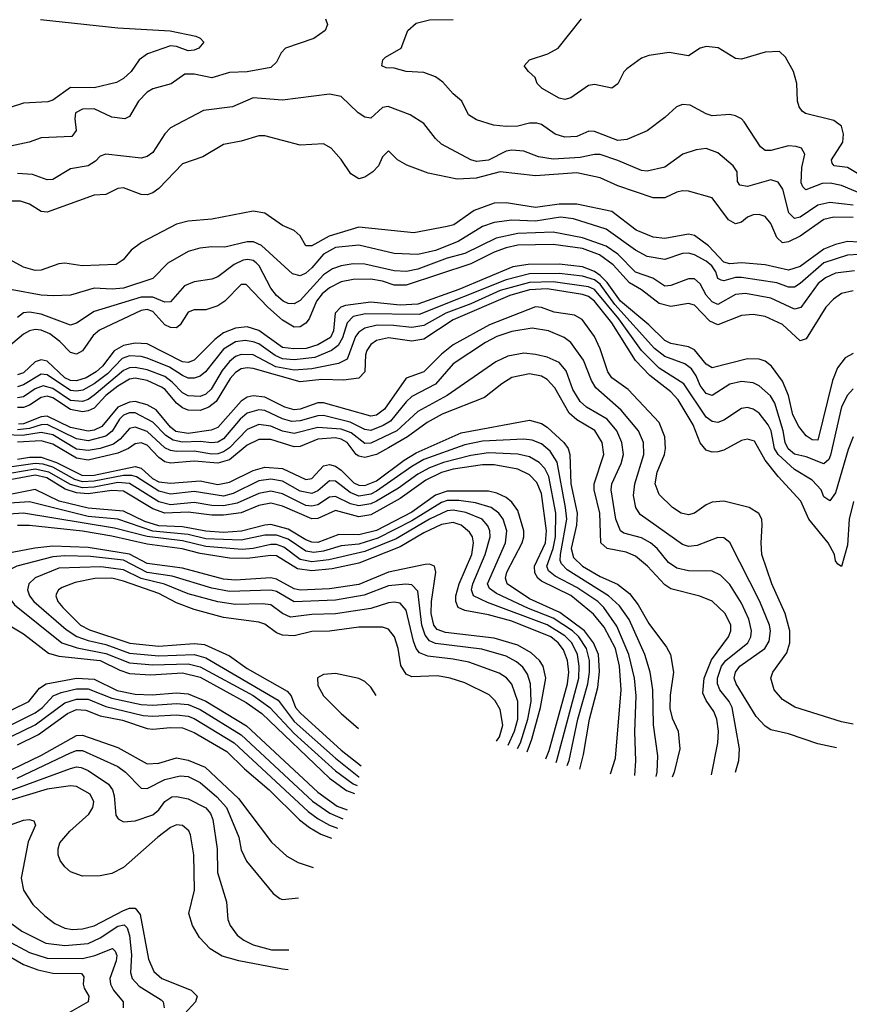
# Model space of a CAD drawing. Header units: inches. Extents: x 884549 to 1028252, y 526810 to 653624.
# Tile 84 of 256: x 957137 to 959957, y 535702 to 539047. Entities that reach past the tile are written whole.
import ezdxf

# ---------------------------------------------------------------- set-up
doc = ezdxf.new("R2010")
doc.units = ezdxf.units.IN
doc.header["$MEASUREMENT"] = 0
doc.layers.add('A9553', color=7, linetype='Continuous')

msp = doc.modelspace()

# ---------------------------------------------------------------- linework, layer by layer
at = {"layer": 'A9553', "color": 5}
for points, elevation in [([(958176.2, 539050), (958182.6, 539030), (958175.5, 539010), (958137.1, 538982.9), (958040.8, 538950), (958025.5, 538934.5), (958010, 538902.5), (957990, 538884.3), (957910.5, 538869.5), (957850, 538866.7), (957790, 538849.5), (957730, 538861.7), (957698.6, 538861.4), (957651.4, 538828.6), (957590, 538811.8), (957570, 538800.2), (957540.9, 538770), (957510, 538717.4), (957494.4, 538710), (957450, 538715.7), (957390, 538743.8), (957350, 538742.8), (957327.2, 538730), (957324.6, 538710), (957329.4, 538670), (957314.6, 538650), (957210, 538645.2), (957169, 538631), (957090, 538613.9)], 2340), ([(959990, 538521.1), (959950, 538544.2), (959904.7, 538550), (959898.6, 538558.6), (959896.1, 538570), (959934.7, 538630), (959937.1, 538657.1), (959930, 538685.3), (959903.8, 538703.8), (959807.5, 538727.5), (959795.8, 538735.8), (959786.2, 538750), (959780.9, 538770), (959777.6, 538830), (959766.8, 538870), (959739.4, 538919.4), (959718.7, 538938.7), (959670, 538935.9), (959590, 538911.9), (959570, 538914.7), (959510.6, 538950.6), (959470, 538955.4), (959450, 538949.8), (959410, 538923.5), (959344.7, 538935.3), (959275.1, 538924.9), (959250, 538915.4), (959200.1, 538879.9), (959190, 538869.7), (959170, 538828.2), (959150, 538813.5), (959090, 538826.9), (959070, 538823.4), (959010, 538781.5), (958990, 538775), (958970, 538779.6), (958912.7, 538812.7), (958896, 538830), (958888.4, 538850), (958866, 538870), (958852, 538890), (958869.4, 538910), (958932.3, 538930), (958967.6, 538950), (959046.6, 539050)], 2320), ([(957207.6, 539047.6), (957470, 539018.3), (957648.8, 539008.8), (957736, 538990), (957750, 538983.8), (957762.4, 538970), (957745.3, 538950), (957730, 538942.6), (957710, 538940.9), (957670, 538955.7), (957650, 538957.9), (957571.5, 538930), (957542.9, 538910), (957515.9, 538870), (957490, 538846.9), (957466.3, 538833.7), (957390, 538815.3), (957310, 538815.9), (957250, 538773.4), (957232.4, 538767.6), (957150, 538762.5), (957010, 538717.9)], 2320), ([(960000, 538453.3), (959930, 538483.2), (959890.9, 538490.9), (959864.2, 538490), (959808.5, 538468.5), (959798.4, 538478.4), (959792.9, 538492.9), (959795.6, 538544.4), (959805, 538590), (959794.5, 538610), (959776.3, 538616.3), (959750, 538617.7), (959690, 538602.2), (959670, 538602.3), (959654.7, 538614.7), (959599.2, 538699.2), (959589.8, 538709.8), (959570, 538720.3), (959550, 538724.8), (959490, 538720.3), (959470, 538726.5), (959416.1, 538756.1), (959390, 538759), (959369, 538751), (959330, 538714.4), (959270, 538669.2), (959200.7, 538639.3), (959170, 538635.6), (959090, 538666.9), (959071.7, 538668.3), (959030, 538649.2), (958990, 538647.3), (958957.3, 538657.3), (958910.6, 538690.6), (958894.8, 538694.8), (958870, 538695.3), (958830, 538685.2), (958790, 538683.4), (958747.7, 538687.7), (958690, 538705.8), (958662.8, 538722.8), (958639.2, 538770), (958610, 538794.5), (958574.6, 538834.6), (958550, 538852.2), (958510, 538867.1), (958450, 538870.3), (958410, 538882.4), (958383, 538883), (958367.6, 538890), (958370.7, 538910), (958380.3, 538919.7), (958434, 538950), (958456.4, 539010), (958484.9, 539035.1), (958530, 539045.7), (958610, 539047)], 2340), ([(959970, 538416.7), (959890, 538425.1), (959850, 538416.9), (959790, 538375.6), (959770, 538371.6), (959750.6, 538390.6), (959731.1, 538471.1), (959714.6, 538494.6), (959690, 538502), (959610, 538479.6), (959583.9, 538483.9), (959576.6, 538496.6), (959574.9, 538530), (959562.1, 538550), (959510, 538593.8), (959470, 538608.9), (959435.5, 538604.5), (959390.7, 538589.3), (959330, 538545.9), (959270, 538531.6), (959250, 538533.8), (959170, 538568.2), (959110, 538588.1), (959090, 538588.7), (959042, 538578), (958950, 538573.2), (958900.4, 538580.4), (958850, 538599.9), (958810, 538603), (958790, 538599.7), (958730, 538569.6), (958690, 538564.3), (958669.8, 538570), (958570, 538624.1), (958550, 538642.5), (958510, 538694), (958463.6, 538723.6), (958388.8, 538751.2), (958370, 538748.3), (958330, 538712.5), (958310, 538715.2), (958287.7, 538730), (958230, 538786), (958190, 538793.3), (958030, 538773.3), (957930, 538781.2), (957860.7, 538750), (957761.7, 538738.3), (957650, 538678.7), (957630, 538659.2), (957590, 538595.8), (957570, 538582.2), (957550, 538576.5), (957430, 538589.8), (957410, 538583.1), (957394.3, 538565.7), (957370, 538550.5), (957310, 538539.6), (957250, 538504.2), (957230, 538502), (957180.8, 538520.8), (957130, 538524.3)], 2360), ([(959970, 538374.9), (959903.8, 538376.2), (959870, 538367.6), (959790, 538311.1), (959750, 538292), (959730, 538288.8), (959710, 538306.3), (959690, 538353.7), (959670, 538377.5), (959650, 538384.9), (959630, 538383.9), (959610, 538375.4), (959590, 538358.3), (959570, 538353.3), (959546.2, 538366.2), (959490, 538441.8), (959410, 538463.6), (959390, 538465.6), (959370, 538460.8), (959330, 538441.1), (959290, 538441.7), (959170, 538482.3), (959110, 538509.4), (959030, 538526.1), (958890, 538516.3), (958770, 538529.2), (958687.9, 538507.9), (958624.3, 538504.3), (958525.1, 538525.1), (958452.7, 538552.7), (958421.3, 538570), (958390, 538600.5), (958370, 538580.7), (958356.3, 538550), (958337.6, 538530), (958310, 538511.3), (958290, 538505.5), (958262.6, 538522.6), (958230, 538571.5), (958195.8, 538610), (958170, 538624.4), (958090, 538620.3), (957970, 538652.5), (957950, 538651.9), (957890, 538633.9), (957830, 538622.3), (957759.2, 538580.8), (957690, 538557.2), (957610, 538473.6), (957590, 538458.8), (957570, 538451.6), (957550, 538453.2), (957490, 538475.6), (957470, 538472.9), (957430, 538453.2), (957390, 538449.9), (957230, 538392.8), (957210, 538394.9), (957170, 538419.9), (957139.3, 538430), (957070.1, 538429.9)], 2380), ([(959990, 538290.8), (959950, 538292.6), (959910, 538282.9), (959870, 538266.5), (959790, 538208.7), (959750, 538196.1), (959670, 538214.3), (959590, 538220.6), (959550, 538216.8), (959530, 538222.4), (959478, 538278), (959430, 538313), (959410, 538318.5), (959330, 538302.8), (959290, 538307.3), (959231.9, 538331.9), (959150, 538395.3), (959030, 538420.2), (958970, 538420), (958890, 538408.9), (958790, 538424.9), (958750, 538422.9), (958681.8, 538398.2), (958612.3, 538350), (958590, 538343.5), (958477, 538323), (958290, 538341.9), (958189, 538311), (958130, 538278.4), (958118, 538278), (958110, 538278.7), (958090, 538312.7), (958070.3, 538330.3), (958030, 538347), (957970, 538389.8), (957930, 538395.9), (957790, 538369), (957710, 538362.4), (957670, 538352.5), (957551, 538290), (957515.9, 538264.1), (957488.7, 538231.3), (957465.3, 538214.7), (957349.9, 538209.9), (957290, 538219), (957270, 538216.9), (957210, 538195.6), (957190, 538194.3), (957150, 538206), (957090, 538238.4)], 2420), ([(959990, 538248.9), (959950, 538247), (959870, 538220.1), (959790, 538150.3), (959770, 538138.1), (959750, 538137.4), (959710, 538152.6), (959590, 538170.8), (959570, 538170.8), (959530, 538159.4), (959521.3, 538161.3), (959510, 538167.1), (959502.6, 538190), (959488.9, 538210), (959470, 538225.7), (959430, 538247.8), (959410, 538253.4), (959390, 538252.4), (959330, 538232.1), (959270, 538242.2), (959230, 538263.8), (959130, 538335.2), (959019.2, 538370), (958975.4, 538375.4), (958890, 538361.8), (958810, 538365.4), (958750, 538357.9), (958710, 538344), (958627, 538293), (958550, 538262.4), (958490, 538248.7), (958410, 538252), (958290, 538280.7), (958210, 538272.2), (958170, 538250.5), (958130, 538203.3), (958110, 538185.2), (958090, 538176.7), (958063.7, 538183.7), (957959.3, 538279.3), (957932, 538292), (957910, 538292.4), (957834.1, 538274.1), (957790, 538275.3), (957749.7, 538270.3), (957710, 538259.6), (957640.1, 538219.9), (957590, 538167.3), (957490, 538135.1), (957450.9, 538130.9), (957390, 538134.9), (957310, 538110.9), (957251.3, 538108.7), (957209.7, 538110.3), (957111.1, 538128.9)], 2440), ([(959973.9, 538193.9), (959910, 538185.2), (959875.7, 538170), (959850.5, 538150), (959791.6, 538068.4), (959770, 538063), (959690, 538100.4), (959603.2, 538116.8), (959570, 538113.6), (959510, 538079.2), (959490, 538087.6), (959470, 538110.4), (959450, 538149.3), (959430, 538166), (959410, 538166.4), (959350, 538143.2), (959330, 538141.3), (959288.6, 538168.6), (959230, 538189), (959170.1, 538250.1), (959130, 538277.4), (959050, 538306), (958950, 538325), (958830, 538319.7), (958755.8, 538304.2), (958650, 538252), (958590, 538236.7), (958490, 538199.4), (958451.5, 538191.5), (958410, 538193.7), (958310, 538216.1), (958270, 538217.5), (958230, 538210.6), (958200.3, 538199.7), (958170, 538179.6), (958090, 538093.1), (958070, 538081.8), (958050, 538082.2), (958032.8, 538090), (958010, 538109.1), (957990, 538135), (957951.1, 538210), (957940.3, 538220.3), (957930, 538228.3), (957912.4, 538232.4), (957896, 538230), (957865.5, 538214.5), (957810, 538173.4), (957790, 538165), (957730, 538156.4), (957697, 538143), (957650, 538088.4), (957630, 538087), (957590, 538103.8), (957550, 538104.5), (957390, 538055.2), (957330, 538015.8), (957310, 538008.8), (957210, 538046.2), (957170, 538052.6), (957150, 538050.3), (957130, 538035)], 2460), ([(959970, 538125.4), (959930, 538116.4), (959902.4, 538097.6), (959876.7, 538070), (959810, 537962.2), (959790, 537956), (959730, 538010.7), (959670, 538038.6), (959630, 538044.9), (959590, 538041.4), (959510, 538010.2), (959482.1, 538022.1), (959430, 538077), (959410, 538082.5), (959350, 538072.1), (959310, 538081.9), (959250, 538128.8), (959210, 538152.8), (959153.9, 538213.9), (959107.4, 538247.4), (959050, 538268.8), (958950, 538282.7), (958830, 538280.2), (958790, 538271.4), (958750, 538256.6), (958670, 538217.1), (958450, 538145), (958410, 538144.4), (958370, 538158.1), (958330, 538165.5), (958270, 538164.4), (958230, 538155.7), (958190, 538135.9), (958164.6, 538115.4), (958145.7, 538090), (958120.6, 538030), (958110, 538015.7), (958090, 538003.3), (958070, 538002.2), (958030, 538026.4), (957980.4, 538070), (957907.1, 538147.1), (957890, 538146.6), (957834, 538090), (957810, 538075), (957770, 538060.8), (957730, 538060.6), (957710, 538053), (957682, 538010), (957670, 538000.1), (957650, 538000.9), (957630, 538010.3), (957590, 538055.2), (957570, 538062), (957550, 538058.4), (957407.8, 537992.2), (957386.8, 537973.2), (957350, 537922.1), (957330, 537909.9), (957310, 537915.6), (957273.1, 537953.1), (957239.4, 537979.4), (957210, 537991.8), (957190, 537993.6), (957170, 537989.6), (957150, 537978.8), (957092.4, 537930)], 2480), ([(959970, 537912.3), (959941.9, 537898.1), (959916.2, 537863.8), (959899.5, 537820.5), (959850, 537618.5), (959830, 537619), (959810, 537633.5), (959784.8, 537664.8), (959764.2, 537704.2), (959750.2, 537770), (959730, 537819.2), (959692.2, 537870), (959670, 537886.2), (959650, 537893.3), (959610, 537894.1), (959490, 537864.2), (959470, 537876.8), (959430, 537925), (959410, 537935.2), (959350, 537946.6), (959330, 537957), (959275.7, 538010), (959179, 538090), (959134.1, 538154.1), (959110, 538177.5), (959090, 538190.7), (959050, 538206.7), (958970, 538216.5), (958865, 538215), (958813.5, 538206.5), (958630, 538130.5), (958490, 538080.2), (958430, 538076.4), (958330, 538087.4), (958244, 538076), (958228.1, 538070), (958208.9, 538050), (958203.8, 537990), (958192.9, 537967.1), (958150, 537941.5), (958110.3, 537929.7), (958068.2, 537928.2), (958030, 537932.9), (957950, 537990.9), (957910, 538003.2), (957870, 537999), (957830, 537982.9), (957799.8, 537960.2), (957730.5, 537890), (957710, 537881.6), (957690, 537884.3), (957570, 537945.3), (957530, 537947.4), (957490, 537940.1), (957458.1, 537921.9), (957418, 537870), (957396.5, 537850), (957363.1, 537830), (957330, 537819.6), (957310, 537821.1), (957290, 537830.4), (957230, 537886.6), (957210, 537891.5), (957190, 537883.8), (957150, 537847.5), (957130, 537840.4)], 2520), ([(959970, 537792.8), (959950, 537770.7), (959930, 537731.6), (959892.9, 537567.1), (959886.9, 537553.1), (959870, 537537.9), (959810, 537561.1), (959770, 537570.2), (959748.4, 537588.4), (959738.2, 537610), (959731.4, 537650), (959703.6, 537743.6), (959688.4, 537768.4), (959650, 537803.1), (959630, 537813.3), (959590, 537817), (959550, 537808.1), (959490, 537769.6), (959470, 537776.8), (959450, 537803.6), (959436.5, 537836.5), (959420.1, 537860.1), (959397.1, 537877.1), (959330, 537902.1), (959295, 537930), (959159.2, 538079.2), (959110, 538147.8), (959090, 538162.3), (959050, 538174.8), (958970, 538184.2), (958870, 538183.1), (958790, 538163.2), (958494.8, 538045.2), (958312.3, 538047.7), (958270, 538038.6), (958250, 538017.1), (958234.6, 537965.4), (958219.7, 537940.3), (958196.8, 537923.2), (958140.4, 537899.6), (958070, 537891.4), (958030, 537894.5), (958005.4, 537905.4), (957950, 537945.1), (957930, 537952.7), (957903.6, 537956.4), (957870, 537951.7), (957830, 537927.3), (957769, 537850.9), (957750, 537836), (957730, 537829), (957710, 537829), (957690, 537837.5), (957646.2, 537866.2), (957570, 537897.2), (957550, 537902.7), (957510, 537904.7), (957484.9, 537895.1), (957435.9, 537844.1), (957390, 537809.6), (957351.7, 537788.3), (957330, 537784.2), (957310, 537786.4), (957230, 537839.9), (957210, 537842.8), (957150, 537805.7), (957130, 537799.5)], 2540), ([(959970, 537629.8), (959953, 537587), (959910, 537439.3), (959890, 537412), (959870, 537425.4), (959860.9, 537450), (959830, 537481.9), (959770, 537518.2), (959714.6, 537570), (959702, 537590), (959690.6, 537650), (959680.8, 537670), (959650, 537709.9), (959630, 537723.9), (959610, 537728.9), (959590, 537725.3), (959530, 537686.2), (959510, 537677.9), (959490, 537681.3), (959470, 537696.4), (959394, 537810), (959310, 537862.6), (959250, 537922.6), (959172.7, 538030), (959090, 538130.5), (959070, 538139.3), (958950, 538156.5), (958870, 538154.1), (958770, 538126.3), (958670, 538081.1), (958584.8, 538050), (958510, 538007.5), (958470, 538000.8), (958407.9, 538007.9), (958351.5, 538008.5), (958310, 537998.2), (958290, 537985.2), (958278.4, 537970), (958250, 537893.7), (958220.8, 537879.2), (958130, 537860.3), (958070, 537856.3), (958007.7, 537867.7), (957930, 537908.2), (957890, 537909.5), (957870, 537901.9), (957850, 537885.8), (957825.6, 537854.4), (957788.1, 537791.9), (957770, 537774.1), (957750, 537766.9), (957709.1, 537769.1), (957690, 537779), (957655.5, 537815.5), (957630, 537834.5), (957570, 537857.4), (957530, 537864.6), (957510, 537863.5), (957490, 537855), (957390, 537770.8), (957370, 537756.3), (957350, 537750), (957310, 537753.5), (957250, 537793.7), (957217.3, 537802.7), (957190, 537792.4), (957150, 537765.4), (957130, 537762.5)], 2560), ([(959970.5, 537410), (959955.8, 537350), (959950, 537262), (959930, 537189.5), (959917.2, 537197.2), (959910, 537208), (959906.4, 537230), (959884.8, 537270), (959818.9, 537350), (959791.4, 537411.3), (959714.6, 537494.6), (959670.7, 537550.7), (959634.5, 537614.5), (959610, 537621.8), (959590, 537617), (959530, 537584.3), (959510, 537578.2), (959490, 537577), (959470, 537584.3), (959450, 537609), (959425.4, 537670), (959375.4, 537755.4), (959350, 537782.6), (959278.2, 537838.2), (959229.3, 537889.3), (959150, 538017.2), (959090, 538090), (959070, 538106.3), (959050, 538113), (958930, 538131.9), (958870, 538128.7), (958803, 538110), (958610, 538026.8), (958510, 537961.7), (958470, 537954.6), (958390, 537966.3), (958350, 537957.2), (958330, 537943.1), (958316.7, 537923.3), (958312.1, 537907.9), (958309.8, 537850.2), (958290, 537829.3), (958237.5, 537822.5), (958164, 537824), (958090, 537816.1), (957930, 537862), (957910, 537864.1), (957890, 537860.1), (957870, 537848), (957851.9, 537828.1), (957804.6, 537750), (957779.4, 537730), (957750, 537719.2), (957710, 537720.5), (957690, 537728), (957670, 537743.5), (957631.4, 537790), (957618.7, 537798.7), (957570, 537820.8), (957530, 537829), (957510, 537825.7), (957470, 537801.6), (957429.8, 537770.2), (957390, 537727.2), (957370, 537717.4), (957350, 537714.6), (957310, 537722.6), (957250, 537762.5), (957230, 537767.8), (957210, 537763.3), (957170, 537736.9), (957150, 537728.9), (957130, 537729)], 2580), ([(959970, 536653.5), (959930, 536661.9), (959771.7, 536711.7), (959730, 536737.8), (959700.7, 536770), (959689.8, 536810), (959696.8, 536830), (959744.5, 536895.5), (959754.7, 536930), (959754.7, 536970), (959739, 537030), (959693.5, 537130), (959659.5, 537230), (959656.7, 537270), (959660.7, 537330), (959658.8, 537350), (959649, 537369), (959615.8, 537390), (959530, 537410.8), (959490, 537408.1), (959470, 537399), (959430, 537369.9), (959410, 537365), (959385.3, 537370), (959356.1, 537390), (959310, 537433.5), (959296.8, 537470), (959303.7, 537510), (959328.6, 537570), (959332.2, 537590), (959329.6, 537630), (959310, 537678.8), (959204.4, 537790), (959149.1, 537830), (959136.1, 537850), (959110, 537928.1), (959091, 537970), (959048.2, 538028.2), (959022.6, 538042.6), (958953.4, 538053.4), (958910, 538068.4), (958890, 538070.6), (958733.4, 538010), (958610, 537941.5), (958570, 537910.5), (958510, 537850.3), (958450, 537829), (958376.6, 537723.4), (958350, 537703.5), (958330, 537700), (958170, 537745.6), (958150, 537744.7), (958090, 537723.6), (958070, 537721.4), (958038.4, 537730), (957970, 537764.4), (957930, 537768.7), (957910, 537764), (957890, 537750.8), (957810, 537660.8), (957788.2, 537651.8), (957710, 537640.8), (957667.6, 537647.6), (957650, 537662.3), (957600.8, 537720.8), (957570, 537738.8), (957530, 537750), (957510, 537747.6), (957470, 537730.1), (957415.8, 537664.2), (957390, 537652.5), (957370, 537649.1), (957310, 537661.3), (957230, 537699.9), (957210, 537698), (957150, 537673.5), (957133, 537673)], 2620), ([(959913.1, 536573), (959850, 536587.1), (959750, 536620.7), (959690, 536634.3), (959670, 536646.2), (959639.6, 536679.6), (959571.9, 536790), (959565.1, 536810), (959569.3, 536830), (959584.3, 536850), (959669, 536911), (959684.1, 536935.9), (959688.5, 536970), (959684.8, 536990), (959652.8, 537070), (959550.8, 537270.8), (959530, 537286.5), (959510, 537287.7), (959439.5, 537260.5), (959410, 537256.9), (959390, 537263.6), (959245.4, 537365.4), (959231.1, 537390), (959223.3, 537430), (959227.9, 537470), (959258.3, 537570), (959257.4, 537610), (959240.6, 537650), (959180.7, 537720.7), (959095.6, 537795.6), (959080.8, 537820.8), (959053.5, 537890), (959010, 537950.5), (958987.4, 537967.4), (958933.7, 537990), (958878.7, 537998.7), (958810, 537987.3), (958758.2, 537970), (958720.6, 537950), (958610, 537877.5), (958550, 537808), (958470, 537766.9), (958450, 537748.9), (958397.3, 537682.8), (958372.2, 537667.8), (958330, 537651.6), (958310, 537654.1), (958259.7, 537679.7), (958170, 537702.2), (958150, 537701.2), (958090, 537683.9), (958061.8, 537681.8), (958030, 537690.2), (957970, 537718.5), (957950, 537721.3), (957910, 537709.4), (957886.3, 537690), (957830, 537622.5), (957810, 537611.6), (957790, 537609.7), (957750, 537614.2), (957690, 537611.8), (957658.2, 537618.2), (957634.2, 537634.2), (957590, 537679.7), (957530, 537711.2), (957510, 537711.3), (957490, 537703), (957476.7, 537690), (957451.2, 537648.8), (957430, 537631.5), (957370, 537615.7), (957330, 537622.4), (957230, 537671.1), (957210, 537670.8), (957170, 537657.5), (957130, 537652.8)], 2640), ([(959570, 536490.9), (959580.9, 536530), (959583.5, 536570), (959558.6, 536710), (959548.5, 536730), (959516.4, 536770), (959508.4, 536790), (959508.1, 536810), (959522.6, 536850), (959537.2, 536870), (959612, 536930), (959622.3, 536950), (959623.6, 536970), (959614.8, 537010), (959590, 537064.6), (959550, 537127.6), (959519.1, 537159.1), (959490, 537173.8), (959410, 537174.7), (959370, 537183.6), (959342.4, 537202.4), (959304, 537250), (959281.3, 537270), (959250, 537286.5), (959190, 537302.8), (959179, 537310), (959162.5, 537350), (959146.9, 537450), (959149.9, 537470), (959181.3, 537538.7), (959188.9, 537570), (959183.5, 537610), (959166.1, 537650), (959133.7, 537690), (959063.8, 537730), (959041.4, 537750), (959016.9, 537790), (958993.9, 537853.9), (958970, 537882.4), (958930, 537899.8), (958890, 537909.6), (958850, 537913.3), (958795.9, 537904.1), (958755.3, 537884.7), (958589.6, 537770), (958490, 537715.5), (958418.8, 537650), (958330, 537607.6), (958310, 537607.2), (958263.5, 537643.5), (958230, 537655.8), (958150, 537661.6), (958070, 537641.4), (958030, 537648.9), (957990, 537665.9), (957950, 537671.4), (957910, 537654.8), (957850, 537591.8), (957830, 537578.3), (957810, 537571.9), (957790, 537571.2), (957730, 537581.2), (957670, 537579.4), (957650, 537582.8), (957630, 537592.5), (957570, 537648.2), (957530, 537662.9), (957510, 537658.4), (957478.8, 537621.3), (957455.5, 537604.5), (957410, 537589.8), (957370, 537582.9), (957330, 537587.9), (957250, 537636.5), (957210, 537644.8), (957146.3, 537633.7), (957030, 537638.9)], 2660), ([(959488, 536481), (959509.6, 536590.4), (959511.5, 536630), (959506.6, 536670), (959496.6, 536696.6), (959470, 536734.1), (959459, 536759), (959463.3, 536810), (959487.7, 536872.3), (959546.2, 536950), (959553.7, 536970), (959554, 536990), (959534.9, 537030), (959490, 537071.7), (959448.3, 537088.3), (959350, 537113.7), (959330, 537126.4), (959270.7, 537190.7), (959230, 537224.7), (959198.2, 537238.2), (959133.3, 537250), (959111.7, 537270), (959108.9, 537370), (959089.1, 537450), (959089.3, 537470), (959122.3, 537570), (959116.9, 537610), (959091.5, 537651.5), (959030, 537687.5), (959004.4, 537710), (958955.8, 537795.8), (958930, 537824.6), (958910, 537835.5), (958870, 537843.6), (958810, 537830.7), (958775.3, 537810), (958716.3, 537763.7), (958573.1, 537706.9), (958521.7, 537678.3), (958455.2, 537630), (958390, 537591.7), (958350, 537570), (958310, 537559.3), (958290, 537563.5), (958281, 537570), (958250, 537610.4), (958230, 537622), (958210, 537625.6), (958150, 537621.8), (958090, 537596.4), (958070, 537595.3), (957990, 537620.7), (957950, 537621), (957910, 537601.1), (957850, 537551.7), (957810, 537540.5), (957730, 537546.7), (957650, 537540.5), (957630, 537545), (957610, 537559.1), (957570, 537601.7), (957550, 537609.7), (957530, 537606.2), (957507.1, 537590), (957470, 537574), (957370, 537550), (957330, 537556.8), (957250, 537604.1), (957210, 537616.5), (957130, 537611.4)], 2680), ([(957130, 537554), (957170, 537560.6), (957210, 537560), (957262.6, 537542.6), (957350, 537498.1), (957390, 537499.3), (957530, 537529.3), (957550, 537523.4), (957588.4, 537488.4), (957610, 537477.2), (957650, 537472.5), (957750, 537480), (957810, 537467.1), (957850, 537475.3), (957930, 537515.7), (957970, 537526.5), (958030, 537521.9), (958110, 537484.7), (958130, 537487.6), (958169.5, 537530.5), (958190, 537535.4), (958210, 537530.2), (958230, 537516.5), (958272.8, 537472.8), (958290, 537465.3), (958310, 537464.6), (958350, 537480.1), (958444, 537550), (958485, 537575), (958637.3, 537642.7), (958870, 537686.4), (958910, 537674.9), (958930, 537662.2), (958986.7, 537610), (959000.6, 537590), (959007.1, 537570), (959010.5, 537470), (959031.8, 537370), (959029.6, 537330), (959011.6, 537250), (959019.1, 537219.1), (959050.3, 537190), (959110, 537154.9), (959168.7, 537128.7), (959210, 537097.1), (959239.1, 537059.1), (959275.7, 536995.7), (959335.1, 536915.1), (959348.4, 536890), (959359, 536830), (959348.2, 536751.8), (959347.1, 536707.1), (959354.3, 536674.3), (959375.4, 536630), (959380.3, 536570), (959361.3, 536490), (959354, 536473)], 2720), ([(959300.4, 536475.8), (959303.9, 536490), (959305.6, 536545.6), (959291.5, 536651.5), (959289, 536770), (959279.8, 536830), (959262, 536890), (959208.5, 537008.5), (959175.2, 537055.2), (959137.8, 537090), (958997.9, 537177.9), (958978.5, 537198.5), (958974, 537210), (958975, 537230), (958996.6, 537350), (958992.3, 537390), (958963.4, 537543.4), (958940.3, 537580.3), (958910, 537605.6), (958878.3, 537618.3), (958850, 537621.9), (958710, 537614.6), (958650, 537602.6), (958510, 537552.2), (958470, 537529.2), (958350, 537444.6), (958330, 537434.8), (958290, 537428.5), (958260.1, 537440.1), (958210, 537479), (958190, 537479.9), (958150, 537446), (958130, 537437.6), (958090, 537445.4), (958030, 537478.9), (957990, 537485.9), (957950, 537479.6), (957862.6, 537437.4), (957830, 537428.1), (957730, 537443.9), (957650, 537434.4), (957610, 537444.5), (957533.8, 537493.8), (957518.4, 537498.4), (957490, 537498.4), (957390, 537478.6), (957350, 537476.6), (957324.8, 537484.8), (957250, 537526.2), (957216.4, 537536.4), (957190, 537539.5), (957110, 537528)], 2740), ([(958730, 537575.5), (958670, 537565.6), (958577.7, 537542.3), (958530, 537524.7), (958490, 537503.2), (958424.3, 537455.7), (958350, 537410.7), (958330, 537401.4), (958290, 537394.8), (958261.8, 537401.7), (958210, 537427.4), (958190, 537424.1), (958150, 537398.9), (958130, 537393.6), (958110, 537396.8), (958030, 537436), (957990, 537445), (957950, 537437.5), (957876.1, 537403.9), (957830, 537394.9), (957790, 537395.9), (957730, 537406.3), (957650, 537398.2), (957610, 537408.9), (957510, 537470.7), (957470, 537474.8), (957390, 537458.5), (957350, 537456.1), (957310, 537468.1), (957235.9, 537510), (957190, 537519.5), (957110, 537505.6)], 2760), ([(959227.2, 536479.7), (959231.4, 536528.6), (959227.7, 536627.7), (959232.6, 536750), (959226.4, 536810), (959207.7, 536890), (959166, 536986), (959122.7, 537050), (959101.8, 537070), (959030, 537118.1), (958956.4, 537156.4), (958934.5, 537174.5), (958928.8, 537190), (958949.6, 537250.4), (958957.6, 537290), (958958.8, 537370), (958935.3, 537495.3), (958921.9, 537521.9), (958902.7, 537542.7), (958870, 537561.8), (958830.2, 537570.2), (958730, 537575.5)], 2760), ([(958750, 537534.8), (958710, 537533.9), (958610, 537519.9), (958570, 537507.9), (958517.5, 537482.5), (958430, 537419.9), (958330, 537364.6), (958290, 537358.3), (958210, 537379.5), (958150, 537352.4), (958130, 537351), (958030, 537394.5), (957990, 537404.5), (957950, 537396.2), (957890, 537371.9), (957830, 537364), (957790, 537362.9), (957710, 537373.4), (957630, 537370.5), (957590, 537385.5), (957490, 537444.9), (957450, 537447.7), (957370, 537435.4), (957330, 537439.5), (957291.8, 537451.8), (957229.7, 537490), (957190, 537499.9), (957110, 537484.6)], 2780), ([(959145.2, 536484.6), (959162.2, 536537.8), (959181.5, 536770), (959175.6, 536850), (959162.2, 536910), (959123.3, 536983.3), (959087.6, 537027.6), (959010, 537090.4), (958910, 537139.6), (958897.6, 537150), (958887.6, 537167.6), (958886.8, 537190), (958924.4, 537270), (958927.2, 537310), (958910, 537436.8), (958894.4, 537474.5), (958870, 537500.4), (958830, 537519.6), (958750, 537534.8)], 2780), ([(957190, 537450.3), (957110, 537435.1)], 2820), ([(959040.5, 536500.5), (959053.7, 536550), (959074.1, 536670), (959101.6, 536778.4), (959107.5, 536832.5), (959104.6, 536890), (959087, 536930), (959056.1, 536970), (958973.2, 537033.2), (958870, 537079.3), (958794.1, 537130), (958787.7, 537150), (958792.6, 537170), (958844.2, 537270), (958850.4, 537290), (958850.4, 537310), (958830, 537379.6), (958810, 537408.1), (958790, 537423.4), (958758.4, 537438.4), (958730, 537444.9), (958590, 537444.5), (958550, 537431.1), (958470, 537374.2), (958350, 537311.5), (958290, 537297.2), (958222.1, 537297.9), (958150, 537270.1), (958130, 537271.5), (958110, 537279.2), (958050, 537315.5), (957990, 537331.2), (957969.7, 537329.7), (957891.3, 537308.7), (957830, 537304.8), (957770, 537308.6), (957690, 537324.1), (957610, 537327.2), (957562.2, 537342.2), (957490, 537376.7), (957370, 537387.7), (957271.1, 537411.1), (957190, 537450.3)], 2820), ([(958630, 537413.7), (958590, 537412.9), (958570, 537406.6), (958470, 537344), (958354.2, 537285.8), (958290, 537265.5), (958230, 537259.5), (958170, 537240.8), (958136.9, 537236.9), (958110, 537241), (958050, 537281.7), (958010, 537295.9), (957970, 537295.8), (957890, 537278.2), (957770, 537283.1), (957710, 537298.2), (957590, 537309.6), (957470, 537350), (957370, 537359.2), (957170, 537408.7), (957050, 537401)], 2840), ([(958997.7, 536512.6), (959004.9, 536530), (959033.8, 536670), (959068, 536790), (959073.7, 536830), (959073.4, 536870), (959062.9, 536910), (959036.9, 536950), (959015.7, 536970), (958950, 537013.5), (958866.1, 537046.1), (958757.7, 537097.7), (958734.2, 537114.2), (958727, 537130), (958787.7, 537270), (958793, 537310), (958780.3, 537350), (958765.1, 537370), (958739.1, 537390), (958685.8, 537405.8), (958630, 537413.7)], 2840), ([(958610, 537380.1), (958590, 537378), (958530, 537349.8), (958416.4, 537283.6), (958310, 537240.1), (958187.8, 537212.2), (958130, 537204.9), (958090, 537213.3), (958034.5, 537254.5), (958010, 537264), (957990, 537264.3), (957930, 537250.1), (957892.8, 537247.2), (957770, 537257), (957690, 537276.6), (957570.7, 537290.7), (957459.4, 537319.4), (957150, 537370), (957030, 537362.1)], 2860), ([(958960.1, 536523.5), (958963, 536530), (959036.9, 536810), (959038.8, 536850), (959032.8, 536890), (959013, 536930), (958990, 536953.3), (958930, 536990.9), (958727.2, 537067.2), (958679.1, 537090), (958672.8, 537110), (958676.5, 537130), (958719.5, 537230), (958736.2, 537290), (958734.8, 537310), (958727.7, 537327.7), (958708.4, 537350), (958652.7, 537372.7), (958610, 537380.1)], 2860), ([(958610, 537338.4), (958570, 537331.4), (958510, 537303.1), (958430, 537256.1), (958290, 537200.8), (958198.7, 537181.3), (958130, 537174.1), (958081.6, 537181.6), (958010, 537225.4), (957990, 537227), (957910, 537215.8), (957850, 537217.8), (957750, 537232.8), (957688.7, 537248.7), (957570, 537265), (957450, 537292.5), (957350.8, 537309.2), (957170, 537328.5), (957130, 537328.9)], 2880), ([(958925.5, 536536.1), (958935.9, 536564.1), (958998.5, 536790), (959003.3, 536830), (958998.9, 536870), (958985.6, 536905.6), (958967.6, 536930), (958942, 536950), (958810, 537003.2), (958730, 537024.8), (958650, 537039.6), (958627.3, 537050), (958619.3, 537070), (958619.7, 537090), (958631.1, 537130), (958673.4, 537230), (958679.7, 537270), (958675.9, 537290), (958666.2, 537306.2), (958636.9, 537330), (958610, 537338.4)], 2880), ([(957250, 537257.9), (957188.7, 537251.3), (957087.6, 537232.4), (957021.7, 537210), (956993.7, 537190), (956990.8, 537170), (956997.5, 537150), (957037.9, 537057.9), (957060.8, 537020.8), (957081.6, 537001.6), (957150, 536959.9), (957234.6, 536894.6), (957270, 536884.3), (957410, 536870.2), (957476.8, 536836.8), (957510, 536826.1), (957581.6, 536821.6), (957690, 536827.4), (957750, 536813.2), (957907, 536727), (957959.5, 536690), (958189.9, 536469.9), (958247.8, 536427.8), (958274.5, 536417.6)], 2920), ([(958861.5, 536559.2), (958877.9, 536602.1), (958906.9, 536710), (958925, 536810), (958916.1, 536850), (958903.4, 536870), (958875.8, 536895.8), (958830, 536921.6), (958750, 536945.5), (958584.4, 536964.4), (958555.6, 536975.6), (958544.8, 536990), (958535.8, 537030), (958536.2, 537070), (958551.8, 537170), (958546.6, 537190), (958530, 537196.9), (958515.6, 537195.6), (958390, 537170.4), (958290, 537128), (958190, 537112.9), (958090, 537108.3), (958070, 537112.9), (958010, 537145.9), (957990, 537150.3), (957870, 537142.4), (957830, 537146.4), (957690, 537183.2), (957570, 537199.8), (957510, 537230.9), (957370, 537253.1), (957250, 537257.9)], 2920), ([(957290, 537225.1), (957250, 537222.2), (957127.2, 537190), (957086, 537170), (957073.5, 537150), (957074.3, 537130), (957082, 537110), (957118.9, 537058.9), (957280.6, 536930), (957332.8, 536912.8), (957430, 536894), (957510, 536861.4), (957590, 536854.7), (957710, 536859), (957750, 536848.8), (957930, 536750.4), (957987.6, 536710), (958070, 536621.9), (958210, 536494.6), (958270, 536450.4), (958283.9, 536445.2)], 2940), ([(958828.9, 536570.8), (958839.3, 536590), (958864.4, 536670), (958874.9, 536730), (958873.5, 536790), (958862.9, 536822.9), (958847, 536847), (958825.5, 536865.5), (958790, 536884.7), (958708.1, 536908.1), (958550, 536927.7), (958530, 536936.4), (958515.3, 536955.3), (958503.4, 536990), (958490, 537105.3), (958470, 537126.7), (958449.6, 537129.6), (958390, 537123.3), (958308.3, 537091.7), (958210, 537075.2), (958070, 537068.7), (958010, 537103.7), (957990, 537109), (957850, 537104.5), (957790, 537116), (957655.7, 537155.7), (957570, 537168.9), (957490, 537210.4), (957377.4, 537222.6), (957290, 537225.1)], 2940), ([(957412.4, 537187.6), (957270, 537183.1), (957189.6, 537150.4), (957168.1, 537130), (957164, 537110), (957170.5, 537090), (957184.9, 537070), (957294.7, 536974.7), (957331.6, 536951.6), (957370, 536937.3), (957430, 536924.4), (957510, 536894.7), (957610, 536886), (957730, 536890.4), (957770, 536878.4), (958015.3, 536735.3), (958070, 536662.6), (958210, 536537.7), (958290, 536475.1), (958291, 536474.7)], 2960), ([(958796.8, 536582), (958797.3, 536582.7), (958819.1, 536630), (958830, 536670), (958830.4, 536730.4), (958809.7, 536789.7), (958791.4, 536811.4), (958767.1, 536827.1), (958663.7, 536863.7), (958610, 536874.7), (958524.2, 536884.2), (958495.5, 536895.5), (958483.9, 536910), (958475.2, 536935.2), (958450, 537040.3), (958430, 537064.8), (958410, 537068.4), (958390, 537065.8), (958330, 537046.3), (958210, 537027.9), (958130, 537026.5), (958057.2, 537017.2), (958030, 537029.2), (957990, 537058.4), (957961.9, 537061.9), (957870, 537060.4), (957810, 537068.8), (957710, 537096), (957628.8, 537128.8), (957550, 537147.8), (957490, 537178), (957412.4, 537187.6)], 2960), ([(957450, 537149.1), (957392, 537148), (957325.4, 537134.6), (957281.8, 537118.2), (957268.7, 537110), (957262.4, 537097.6), (957259.8, 537090), (957266.8, 537070), (957283.1, 537050), (957344.1, 536990), (957374, 536974), (957511.8, 536928.2), (957610, 536918.9), (957730, 536927.2), (957764.6, 536924.6), (957850, 536885.9), (957910, 536842.6), (958045.7, 536765.7), (958059.2, 536750), (958074.4, 536710), (958090.8, 536690.8), (958230, 536565.6), (958297.4, 536512)], 2980), ([(958758, 536595.5), (958767.5, 536610), (958778.9, 536650), (958770, 536703.1), (958753.1, 536733.1), (958732.6, 536752.6), (958650, 536793.9), (958599.7, 536810), (958557.5, 536817.5), (958470, 536814.4), (958450, 536823.2), (958432.5, 536852.5), (958422.8, 536910), (958410.5, 536950.5), (958390, 536976.4), (958370, 536982.8), (958290, 536983.3), (958190, 536969), (958130, 536968.5), (958070, 536953.9), (958030, 536955.5), (958010, 536964.3), (957970, 536992.8), (957950, 537000.1), (957830, 537016.2), (957730, 537043.5), (957670, 537065.3), (957610, 537097), (957490, 537139.6), (957450, 537149.1)], 2980), ([(957110, 536702.5), (957167.6, 536730), (957204.7, 536775.3), (957226.5, 536790), (957330.1, 536809.9), (957390, 536806.1), (957468, 536768), (957530, 536754.9), (957586.8, 536753.2), (957670, 536760.3), (957710, 536756.1), (957770, 536731.2), (957907.6, 536647.6), (958150, 536422.1), (958215.5, 536375.5), (958249.9, 536362.5)], 2880), ([(958210, 536825.4), (958170, 536822.2), (958149.4, 536810.6), (958150, 536784.7), (958169.7, 536750), (958230.1, 536690), (958288.1, 536638.8)], 3020), ([(958348.4, 536750.7), (958330, 536778.8), (958310, 536798), (958290, 536808.6), (958210, 536825.4)], 3020), ([(957110, 536652.2), (957190, 536692.1), (957214.4, 536710), (957251.3, 536750), (957278.5, 536761.5), (957330, 536773.5), (957370, 536773.9), (957450, 536742.1), (957550, 536719.9), (957590, 536718.3), (957670, 536724.1), (957710, 536719.8), (957750, 536703.7), (957890, 536617.6), (958132.3, 536392.3), (958190.8, 536350.8), (958235.1, 536332.4)], 2860), ([(957110, 536613.1), (957190, 536651.4), (957290, 536725.6), (957330, 536738.3), (957370, 536738), (957430, 536713.9), (957556.5, 536683.5), (957590, 536680.4), (957670, 536685.5), (957710, 536680.4), (957730, 536672.7), (957866.3, 536590), (958117.3, 536357.4), (958151.5, 536331.5), (958190.4, 536310.4), (958216.6, 536300.6)], 2840), ([(957130, 536583.3), (957201.3, 536618.7), (957299.6, 536690), (957330, 536703.2), (957361.4, 536701.4), (957410, 536681.5), (957486.7, 536666.7), (957570, 536638.8), (957590, 536636.1), (957650, 536642.2), (957690, 536640.7), (957730, 536625.1), (957840.7, 536560.7), (957901.5, 536501.5), (957984.9, 536430), (958088.4, 536328.4), (958122.2, 536302.2), (958160.3, 536280.3), (958196.3, 536265.8)], 2820), ([(957110, 536499.2), (957211.4, 536548.6), (957330, 536615.5), (957350, 536616.6), (957470, 536574.7), (957570, 536518.8), (957610, 536520.5), (957670, 536538.6), (957710, 536531.4), (957767.7, 536507.7), (957881.1, 536401.1), (957993.2, 536253.2), (958045.2, 536205.2), (958083.5, 536183.5), (958134.7, 536166.5)], 2780), ([(957128.7, 536470), (957310, 536556.6), (957330, 536564.2), (957350, 536564.5), (957470, 536509.7), (957496.6, 536490), (957550, 536436.6), (957570, 536435.3), (957630, 536465), (957682.1, 536477.9), (957710, 536475.9), (957750, 536455.4), (957806.5, 536406.5), (957839.4, 536370), (957882.3, 536270), (957890, 536226.4), (957907.6, 536187.6), (957998, 536078), (958020.8, 536060.8), (958030, 536058), (958084.2, 536063.2)], 2760), ([(957081.1, 536418.9), (957310, 536503.1), (957330, 536508.2), (957346.4, 536506.4), (957370, 536496.3), (957438.3, 536450), (957452.1, 536430), (957458.1, 536410), (957464.1, 536344.1), (957471.8, 536331.8), (957490, 536322.3), (957530, 536324.6), (957590, 536345.5), (957610, 536362.3), (957630, 536391.2), (957653.7, 536406.3), (957670, 536408.1), (957710, 536400.1), (957770, 536369.1), (957785.2, 536350), (957793.6, 536330), (957807.7, 536230), (957808.9, 536150), (957839.6, 536050), (957844.2, 535990), (957852.1, 535970), (957876.6, 535936.6), (957899.3, 535919.3), (957930, 535904.3), (957993.1, 535886.9), (958050, 535886.4), (958052.2, 535887.1)], 2740), ([(958049.9, 535818.8), (958030, 535820.8), (957881.5, 535850), (957825.6, 535865.6), (957784.2, 535890), (957748.6, 535928.6), (957723.8, 535970), (957711.9, 536010), (957730.6, 536090), (957729.2, 536210), (957717.7, 536277.7), (957711.6, 536291.6), (957690, 536309.5), (957670, 536311.7), (957650, 536302), (957606.9, 536270), (957490, 536167), (957450, 536146.1), (957410, 536137.8), (957350, 536137.6), (957310, 536151.5), (957290, 536168.7), (957274.7, 536190), (957267.5, 536210), (957267.4, 536230), (957274, 536250), (957307, 536290), (957371.7, 536348.3), (957385.6, 536370), (957389, 536390), (957376, 536416), (957330, 536442.1), (957310, 536443.8), (957230, 536432.3), (957110, 536396.9)], 2720), ([(957090, 536306.1), (957150, 536327.3), (957169.6, 536329.6), (957184.6, 536324.6), (957191.3, 536310), (957165.9, 536254.2), (957141.8, 536130), (957149.8, 536089.8), (957181.2, 536041.2), (957222.1, 536002.1), (957256.6, 535976.6), (957290, 535960.7), (957316, 535956), (957350, 535957.8), (957390, 535968.7), (957490, 536020.7), (957510, 536028.2), (957530, 536028.5), (957546.5, 536006.5), (957575.3, 535855.3), (957593.3, 535813.3), (957620.5, 535790), (957719.7, 535750), (957740.6, 535730), (957734.8, 535710), (957697, 535670)], 2680), ([(957110, 535974.8), (957144.2, 535950), (957226.4, 535910), (957290, 535901.9), (957370, 535908.5), (957410, 535927.7), (957470, 535967.2), (957491.6, 535971.6), (957501.8, 535961.8), (957510, 535935.3), (957516.7, 535870), (957513.5, 535810), (957518.9, 535790), (957543, 535763), (957617.3, 535717.3), (957625.1, 535710), (957627.5, 535690)], 2660), ([(957027.7, 535907.7), (957150, 535837.5), (957198.5, 535818.5), (957250, 535807.7), (957346.6, 535806.6), (957354.9, 535794.9), (957352.8, 535770), (957356.4, 535756.4), (957372.2, 535730), (957369.4, 535710), (957306.3, 535673.7)], 2620), ([(957090, 535920.4), (957170, 535877.8), (957230, 535858.1), (957350, 535857.1), (957392.1, 535867.9), (957451.9, 535891.9), (957462, 535882), (957467.2, 535867.2), (957465.1, 535850), (957442.9, 535790), (957445.3, 535770), (957455.5, 535750), (957488.3, 535710), (957488.7, 535690)], 2640)]:
    msp.add_lwpolyline(points, dxfattribs=dict(at, elevation=elevation))

doc.saveas('drawing.dxf')
